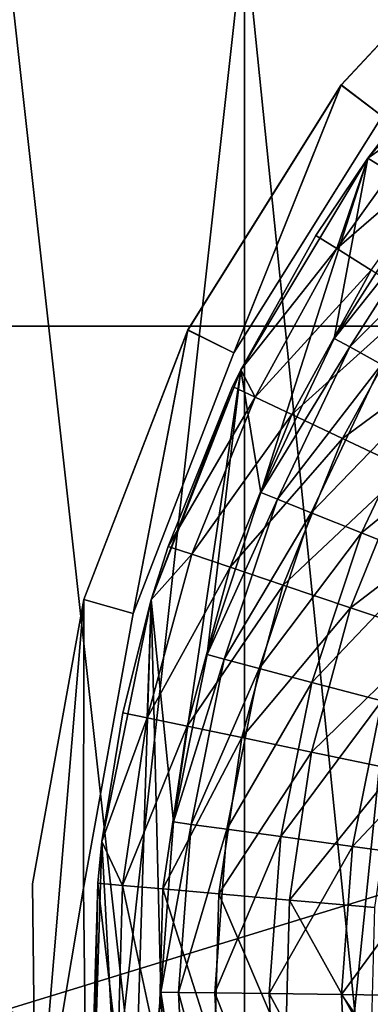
# Model space of a CAD drawing. Header units: millimetres. Extents: x -96 to 84, y 18 to 108.
# Tile 73 of 91: x -6 to 4, y 63 to 92. Entities that reach past the tile are written whole.
import ezdxf

# ---------------------------------------------------------------- set-up
doc = ezdxf.new("R2010")
doc.units = ezdxf.units.MM
doc.header["$LTSCALE"] = 25.4
doc.layers.get('0').update_dxf_attribs({"true_color": 0xff5454})

# ---------------------------------------------------------------- blocks, each defined once
blk = doc.blocks.new('EYE-TONE-II-8086-8087-8088-7665.STL')
at = {"color": 250, "true_color": 0x262626}
mesh = blk.add_polyface(dxfattribs=at)
corners = [(-94.24, 49.556, 116.5), (-96.141, 67.905, 116.5), (-96.141, 58.632, 116.5), (-94.24, 76.982, 116.5), (-90.519, 85.476, 116.5), (-90.519, 41.061, 116.5), (-85.136, 93.027, 116.5), (-85.136, 33.51, 116.5), (-78.319, 99.315, 116.5), (-78.319, 27.223, 116.5), (-70.359, 22.466, 116.5), (-70.359, 104.071, 116.5), (-61.592, 19.443, 116.5), (-61.592, 107.095, 116.5), (-52.392, 108.257, 116.5), (-52.392, 18.28, 116.5), (-43.149, 107.509, 116.5), (-43.149, 19.028, 116.5), (-34.255, 104.883, 116.5), (-34.255, 21.655, 116.5), (-26.089, 100.489, 116.5), (-26.089, 26.049, 116.5), (-20.015, 97.056, 116.5), (-20.015, 29.481, 116.5), (-13.37, 31.604, 116.5), (-13.37, 94.933, 116.5), (-6.431, 32.329, 116.5), (-6.431, 94.209, 116.5), (0.509, 31.624, 116.5), (0.509, 94.913, 116.5), (7.161, 29.521, 116.5), (7.161, 97.017, 116.5), (13.244, 26.106, 116.5), (13.244, 100.432, 116.5), (21.02, 21.853, 116.5), (21.02, 104.684, 116.5), (29.478, 19.207, 116.5), (29.478, 107.33, 116.5), (38.291, 18.27, 116.5), (38.291, 108.268, 116.5), (47.116, 19.078, 116.5), (47.116, 107.459, 116.5), (55.612, 21.6, 116.5), (55.612, 104.937, 116.5), (63.449, 25.739, 116.5), (63.449, 100.799, 116.5), (70.323, 31.333, 116.5), (70.323, 95.205, 116.5), (75.967, 38.166, 116.5), (75.967, 88.372, 116.5), (80.162, 45.972, 116.5), (80.162, 80.565, 116.5), (82.747, 54.449, 116.5), (82.747, 72.088, 116.5), (83.619, 63.269, 116.5)]
mesh.append_faces([[corners[k] for k in face] for face in [(0, 1, 2), (53, 52, 54)]], dxfattribs={"vtx0": -1, "color": 250})
mesh.append_faces([[corners[k] for k in face] for face in [(1, 0, 3), (3, 0, 4), (4, 5, 6), (6, 7, 8), (8, 10, 11), (11, 12, 13), (13, 12, 14), (14, 15, 16), (16, 17, 18), (18, 19, 20), (20, 21, 22), (22, 24, 25), (25, 26, 27), (27, 28, 29), (29, 30, 31), (31, 32, 33), (33, 34, 35), (35, 36, 37), (37, 38, 39), (39, 40, 41), (41, 42, 43), (43, 44, 45), (45, 46, 47), (47, 48, 49), (49, 50, 51), (51, 52, 53)]], dxfattribs={"vtx0": -1, "vtx1": -1, "color": 250})
mesh.append_faces([[corners[k] for k in face] for face in [(4, 0, 5), (6, 5, 7), (8, 7, 9), (8, 9, 10), (11, 10, 12), (14, 12, 15), (16, 15, 17), (18, 17, 19), (20, 19, 21), (22, 21, 23), (22, 23, 24), (25, 24, 26), (27, 26, 28), (29, 28, 30), (31, 30, 32), (33, 32, 34), (35, 34, 36), (37, 36, 38), (39, 38, 40), (41, 40, 42), (43, 42, 44), (45, 44, 46), (47, 46, 48), (49, 48, 50), (51, 50, 52)]], dxfattribs={"vtx0": -1, "vtx2": -1, "color": 250})
mesh = blk.add_polyface(dxfattribs=at)
corners = [(-94.24, 76.982, 115), (-96.141, 58.632, 115), (-96.141, 67.905, 115), (-94.24, 49.556, 115), (-90.519, 85.476, 115), (-90.519, 41.061, 115), (-85.136, 93.027, 115), (-85.136, 33.51, 115), (-78.319, 99.315, 115), (-78.319, 27.223, 115), (-70.359, 104.071, 115), (-70.359, 22.466, 115), (-61.592, 107.095, 115), (-61.592, 19.443, 115), (-52.392, 108.257, 115), (-52.392, 18.28, 115), (-43.149, 107.509, 115), (-43.149, 19.028, 115), (-34.255, 104.883, 115), (-34.255, 21.655, 115), (-26.089, 100.489, 115), (-26.089, 26.049, 115), (-20.015, 97.056, 115), (-20.015, 29.481, 115), (-13.37, 94.933, 115), (-13.37, 31.604, 115), (-6.431, 94.209, 115), (-6.431, 32.329, 115), (0.509, 94.913, 115), (0.509, 31.624, 115), (7.161, 97.017, 115), (7.161, 29.521, 115), (13.244, 26.106, 115), (13.244, 100.432, 115), (21.02, 21.853, 115), (21.02, 104.684, 115), (29.478, 107.33, 115), (29.478, 19.207, 115), (38.291, 18.27, 115), (38.291, 108.268, 115), (47.116, 19.078, 115), (47.116, 107.459, 115), (55.612, 104.937, 115), (55.612, 21.6, 115), (63.449, 100.799, 115), (63.449, 25.739, 115), (70.323, 95.205, 115), (70.323, 31.333, 115), (75.967, 38.166, 115), (75.967, 88.372, 115), (80.162, 45.972, 115), (80.162, 80.565, 115), (82.747, 72.088, 115), (82.747, 54.449, 115), (83.619, 63.269, 115)]
mesh.append_faces([[corners[k] for k in face] for face in [(0, 1, 2), (53, 52, 54)]], dxfattribs={"vtx0": -1, "color": 250})
mesh.append_faces([[corners[k] for k in face] for face in [(1, 0, 3), (3, 4, 5), (5, 6, 7), (7, 8, 9), (9, 10, 11), (11, 12, 13), (13, 14, 15), (15, 16, 17), (17, 18, 19), (19, 20, 21), (21, 22, 23), (23, 24, 25), (25, 26, 27), (27, 28, 29), (29, 30, 31), (31, 30, 32), (32, 33, 34), (34, 36, 37), (37, 36, 38), (38, 39, 40), (40, 42, 43), (43, 44, 45), (45, 46, 47), (47, 46, 48), (48, 49, 50), (50, 52, 53)]], dxfattribs={"vtx0": -1, "vtx1": -1, "color": 250})
mesh.append_faces([[corners[k] for k in face] for face in [(3, 0, 4), (5, 4, 6), (7, 6, 8), (9, 8, 10), (11, 10, 12), (13, 12, 14), (15, 14, 16), (17, 16, 18), (19, 18, 20), (21, 20, 22), (23, 22, 24), (25, 24, 26), (27, 26, 28), (29, 28, 30), (32, 30, 33), (34, 33, 35), (34, 35, 36), (38, 36, 39), (40, 39, 41), (40, 41, 42), (43, 42, 44), (45, 44, 46), (48, 46, 49), (50, 49, 51), (50, 51, 52)]], dxfattribs={"vtx0": -1, "vtx2": -1, "color": 250})
mesh = blk.add_polyface(dxfattribs=at)
corners = [(-4.191, 75.272, 0), (-5.586, 58.505, 0), (-5.689, 66.955, 0), (-4.194, 66.831, 0), (-2.747, 74.867, 0), (-1.146, 83.155, 0), (0.195, 82.484, 0), (3.335, 90.319, 0), (4.526, 89.406, 0), (9.092, 96.505, 0), (10.088, 95.384, 0), (15.915, 101.491, 0), (16.681, 100.201, 0), (23.559, 105.095, 0), (24.067, 103.683, 0), (31.746, 107.187, 0), (31.978, 105.705, 0), (40.181, 107.692, 0), (40.128, 106.193, 0), (48.224, 105.129, 0), (48.56, 106.591, 0), (55.972, 102.553, 0), (56.579, 103.925, 0), (63.093, 98.557, 0), (63.948, 99.789, 0), (69.329, 93.285, 0), (70.401, 94.333, 0), (74.454, 86.929, 0), (75.706, 87.755, 0), (78.284, 79.717, 0), (79.669, 80.292, 0), (80.679, 71.911, 0), (82.149, 72.213, 0), (81.555, 63.793, 0), (-4.095, 58.666, 0), (-3.886, 50.228, 0), (-2.452, 50.668, 0), (-0.65, 42.421, 0), (0.675, 43.125, 0), (4.005, 35.369, 0), (5.173, 36.31, 0), (9.911, 29.324, 0), (10.879, 30.47, 0), (16.854, 24.507, 0), (17.588, 25.815, 0), (24.583, 21.09, 0), (25.056, 22.514, 0), (32.819, 19.198, 0), (33.014, 20.685, 0), (41.264, 18.899, 0), (41.174, 20.396, 0), (49.242, 21.657, 0), (49.613, 20.204, 0), (56.925, 24.421, 0), (57.564, 23.065, 0), (63.946, 28.59, 0), (64.831, 27.379, 0), (70.051, 34.012, 0), (71.149, 32.99, 0), (75.02, 40.491, 0), (76.292, 39.696, 0), (78.673, 47.794, 0), (80.072, 47.253, 0), (80.878, 55.656, 0), (82.354, 55.39, 0), (83.054, 63.811, 0)]
mesh.append_faces([[corners[k] for k in face] for face in [(0, 1, 2), (64, 32, 65)]], dxfattribs={"vtx0": -1, "color": 250})
mesh.append_faces([[corners[k] for k in face] for face in [(3, 0, 4), (4, 5, 6), (6, 7, 8), (8, 9, 10), (10, 11, 12), (12, 13, 14), (14, 15, 16), (16, 17, 18), (18, 17, 19), (19, 20, 21), (21, 22, 23), (23, 24, 25), (25, 26, 27), (27, 28, 29), (29, 30, 31), (31, 32, 33), (1, 34, 35), (34, 1, 3), (35, 36, 37), (37, 38, 39), (39, 40, 41), (41, 42, 43), (43, 44, 45), (45, 46, 47), (47, 48, 49), (49, 51, 52), (52, 53, 54), (54, 55, 56), (56, 57, 58), (58, 59, 60), (60, 61, 62), (62, 63, 64)]], dxfattribs={"vtx0": -1, "vtx1": -1, "color": 250})
mesh.append_faces([[corners[k] for k in face] for face in [(1, 0, 3), (64, 33, 32)]], dxfattribs={"vtx0": -1, "vtx1": -1, "vtx2": -1, "color": 250})
mesh.append_faces([[corners[k] for k in face] for face in [(4, 0, 5), (6, 5, 7), (8, 7, 9), (10, 9, 11), (12, 11, 13), (14, 13, 15), (16, 15, 17), (19, 17, 20), (21, 20, 22), (23, 22, 24), (25, 24, 26), (27, 26, 28), (29, 28, 30), (31, 30, 32), (35, 34, 36), (37, 36, 38), (39, 38, 40), (41, 40, 42), (43, 42, 44), (45, 44, 46), (47, 46, 48), (49, 48, 50), (49, 50, 51), (52, 51, 53), (54, 53, 55), (56, 55, 57), (58, 57, 59), (60, 59, 61), (62, 61, 63), (64, 63, 33)]], dxfattribs={"vtx0": -1, "vtx2": -1, "color": 250})
mesh = blk.add_polyface(dxfattribs=at)
corners = [(-5.586, 58.505, 115), (-4.095, 58.666, 115), (-4.194, 66.83, 115), (-3.886, 50.227, 115), (-2.452, 50.667, 115), (-0.65, 42.421, 115), (0.675, 43.125, 115), (4.005, 35.368, 115), (5.173, 36.31, 115), (9.911, 29.324, 115), (10.879, 30.469, 115), (16.854, 24.506, 115), (17.588, 25.814, 115), (24.583, 21.09, 115), (25.056, 22.513, 115), (32.819, 19.198, 115), (33.014, 20.685, 115), (41.264, 18.899, 115), (41.174, 20.396, 115), (49.242, 21.656, 115), (49.613, 20.203, 115), (56.925, 24.421, 115), (57.564, 23.064, 115), (63.946, 28.589, 115), (64.831, 27.378, 115), (70.051, 34.011, 115), (71.149, 32.99, 115), (75.02, 40.491, 115), (76.292, 39.695, 115), (78.673, 47.794, 115), (80.072, 47.253, 115), (80.878, 55.656, 115), (82.354, 55.39, 115), (81.555, 63.793, 115), (82.149, 72.213, 115), (83.054, 63.811, 115), (-4.191, 75.271, 115), (-5.689, 66.955, 115), (-2.747, 74.866, 115), (-1.146, 83.154, 115), (0.195, 82.483, 115), (3.335, 90.318, 115), (4.526, 89.406, 115), (9.092, 96.505, 115), (10.088, 95.383, 115), (15.915, 101.49, 115), (16.681, 100.2, 115), (23.559, 105.094, 115), (24.067, 103.683, 115), (31.746, 107.186, 115), (31.978, 105.704, 115), (40.181, 107.691, 115), (40.128, 106.192, 115), (48.224, 105.129, 115), (48.56, 106.591, 115), (55.972, 102.552, 115), (56.579, 103.924, 115), (63.093, 98.556, 115), (63.948, 99.789, 115), (69.329, 93.285, 115), (70.401, 94.333, 115), (74.454, 86.928, 115), (75.706, 87.755, 115), (78.284, 79.717, 115), (79.669, 80.291, 115), (80.679, 71.911, 115)]
mesh.append_faces([[corners[k] for k in face] for face in [(34, 32, 35), (0, 36, 37)]], dxfattribs={"vtx0": -1, "color": 250})
mesh.append_faces([[corners[k] for k in face] for face in [(1, 3, 4), (4, 5, 6), (6, 7, 8), (8, 9, 10), (10, 11, 12), (12, 13, 14), (14, 15, 16), (16, 17, 18), (18, 17, 19), (19, 20, 21), (21, 22, 23), (23, 24, 25), (25, 26, 27), (27, 28, 29), (29, 30, 31), (31, 32, 33), (36, 38, 39), (39, 40, 41), (41, 42, 43), (43, 44, 45), (45, 46, 47), (47, 48, 49), (49, 50, 51), (51, 53, 54), (54, 55, 56), (56, 57, 58), (58, 59, 60), (60, 61, 62), (62, 63, 64), (64, 65, 34)]], dxfattribs={"vtx0": -1, "vtx1": -1, "color": 250})
mesh.append_faces([[corners[k] for k in face] for face in [(33, 32, 34), (36, 0, 2)]], dxfattribs={"vtx0": -1, "vtx1": -1, "vtx2": -1, "color": 250})
mesh.append_faces([[corners[k] for k in face] for face in [(0, 1, 2), (1, 0, 3), (4, 3, 5), (6, 5, 7), (8, 7, 9), (10, 9, 11), (12, 11, 13), (14, 13, 15), (16, 15, 17), (19, 17, 20), (21, 20, 22), (23, 22, 24), (25, 24, 26), (27, 26, 28), (29, 28, 30), (31, 30, 32), (36, 2, 38), (39, 38, 40), (41, 40, 42), (43, 42, 44), (45, 44, 46), (47, 46, 48), (49, 48, 50), (51, 50, 52), (51, 52, 53), (54, 53, 55), (56, 55, 57), (58, 57, 59), (60, 59, 61), (62, 61, 63), (64, 63, 65), (34, 65, 33)]], dxfattribs={"vtx0": -1, "vtx2": -1, "color": 250})
at = {"color": 33, "true_color": 0xbb9f68}
mesh = blk.add_polyface(dxfattribs=at)
corners = [(-2.217, 75.267, 0.5), (-1.568, 68.767, 0.5), (-1.939, 63.788, 0.5), (0.398, 81.994, 0.5), (-0.588, 73.663, 0.5), (0.987, 78.401, 0.5), (4.112, 88.182, 0.5), (3.131, 82.909, 0.5), (5.813, 87.12, 0.5), (8.818, 93.654, 0.5), (8.993, 90.969, 0.5), (14.382, 98.251, 0.5), (12.621, 94.399, 0.5), (16.644, 97.356, 0.5), (20.642, 101.842, 0.5), (20.999, 99.797, 0.5), (27.419, 104.324, 0.5), (25.621, 101.684, 0.5), (30.44, 102.989, 0.5), (34.518, 105.624, 0.5), (35.383, 103.691, 0.5), (41.735, 105.706, 0.5), (40.375, 103.781, 0.5), (45.34, 103.257, 0.5), (48.862, 104.567, 0.5), (50.203, 102.126, 0.5), (55.694, 102.24, 0.5), (54.89, 100.407, 0.5), (59.33, 98.125, 0.5), (62.034, 98.792, 0.5), (63.457, 95.314, 0.5), (67.7, 94.322, 0.5), (67.206, 92.017, 0.5), (70.522, 88.285, 0.5), (72.53, 88.959, 0.5), (73.354, 84.174, 0.5), (76.383, 82.856, 0.5), (75.66, 79.745, 0.5), (77.404, 75.067, 0.5), (79.15, 76.19, 0.5), (78.559, 70.21, 0.5), (79.109, 65.248, 0.5), (-3.658, 68.195, 0.5), (-2.884, 53.834, 0.5), (-3.882, 60.982, 0.5), (-1.695, 58.802, 0.5), (-0.693, 46.957, 0.5), (-0.841, 53.883, 0.5), (0.612, 49.106, 0.5), (2.629, 40.55, 0.5), (2.64, 44.544, 0.5), (6.986, 34.796, 0.5), (5.214, 40.266, 0.5), (8.294, 36.337, 0.5), (12.253, 29.862, 0.5), (11.833, 32.816, 0.5), (15.779, 29.756, 0.5), (18.278, 25.889, 0.5), (20.07, 27.205, 0.5), (24.888, 22.991, 0.5), (24.643, 25.2, 0.5), (29.427, 23.773, 0.5), (31.893, 21.251, 0.5), (34.35, 22.944, 0.5), (39.09, 20.721, 0.5), (39.338, 22.726, 0.5), (46.274, 21.414, 0.5), (44.315, 23.123, 0.5), (49.205, 24.129, 0.5), (53.238, 23.312, 0.5), (53.934, 25.728, 0.5), (59.78, 26.359, 0.5), (58.432, 27.896, 0.5), (62.629, 30.6, 0.5), (65.713, 30.468, 0.5), (66.461, 33.799, 0.5), (70.867, 35.521, 0.5), (69.872, 37.446, 0.5), (72.808, 41.483, 0.5), (75.092, 41.372, 0.5), (75.226, 45.851, 0.5), (78.268, 47.853, 0.5), (77.089, 50.483, 0.5), (78.369, 55.309, 0.5), (80.303, 54.777, 0.5), (79.046, 60.256, 0.5), (80.751, 69.153, 0.5), (81.139, 61.946, 0.5)]
mesh.append_faces([[corners[k] for k in face] for face in [(42, 43, 44), (84, 86, 87)]], dxfattribs={"vtx0": -1, "color": 33})
mesh.append_faces([[corners[k] for k in face] for face in [(1, 3, 4), (4, 3, 5), (5, 6, 7), (7, 6, 8), (8, 9, 10), (10, 11, 12), (12, 11, 13), (13, 14, 15), (15, 16, 17), (17, 16, 18), (18, 19, 20), (20, 21, 22), (22, 21, 23), (23, 24, 25), (25, 26, 27), (27, 26, 28), (28, 29, 30), (30, 31, 32), (32, 31, 33), (33, 34, 35), (35, 36, 37), (37, 36, 38), (38, 39, 40), (40, 39, 41), (43, 45, 46), (46, 48, 49), (49, 50, 51), (51, 53, 54), (54, 56, 57), (57, 58, 59), (59, 61, 62), (62, 63, 64), (64, 65, 66), (66, 68, 69), (69, 70, 71), (71, 73, 74), (74, 75, 76), (76, 78, 79), (79, 80, 81), (81, 83, 84)]], dxfattribs={"vtx0": -1, "vtx1": -1, "color": 33})
mesh.append_faces([[corners[k] for k in face] for face in [(43, 0, 2), (84, 41, 39)]], dxfattribs={"vtx0": -1, "vtx1": -1, "vtx2": -1, "color": 33})
mesh.append_faces([[corners[k] for k in face] for face in [(0, 1, 2), (1, 0, 3), (5, 3, 6), (8, 6, 9), (10, 9, 11), (13, 11, 14), (15, 14, 16), (18, 16, 19), (20, 19, 21), (23, 21, 24), (25, 24, 26), (28, 26, 29), (30, 29, 31), (33, 31, 34), (35, 34, 36), (38, 36, 39), (43, 42, 0), (43, 2, 45), (46, 45, 47), (46, 47, 48), (49, 48, 50), (51, 50, 52), (51, 52, 53), (54, 53, 55), (54, 55, 56), (57, 56, 58), (59, 58, 60), (59, 60, 61), (62, 61, 63), (64, 63, 65), (66, 65, 67), (66, 67, 68), (69, 68, 70), (71, 70, 72), (71, 72, 73), (74, 73, 75), (76, 75, 77), (76, 77, 78), (79, 78, 80), (81, 80, 82), (81, 82, 83), (84, 83, 85), (84, 85, 41), (84, 39, 86)]], dxfattribs={"vtx0": -1, "vtx2": -1, "color": 33})
at = {"color": 250, "true_color": 0x262626}
mesh = blk.add_polyface(dxfattribs=at)
corners = [(9.092, 96.505, 115), (3.335, 90.319, 0), (3.335, 90.318, 115), (9.092, 96.505, 0)]
mesh.append_faces([[corners[k] for k in face] for face in [(0, 1, 2), (1, 0, 3)]], dxfattribs={"vtx0": -1, "color": 250})
at = {"color": 33, "true_color": 0xbb9f68}
mesh = blk.add_polyface(dxfattribs=at)
corners = [(8.818, 93.654, 0.5), (4.112, 88.182, 0.5), (5.519, 90.024, 4)]
mesh.append_faces([[corners[k] for k in face] for face in [(0, 1, 2)]], dxfattribs={"color": 33})
at = {"color": 250, "true_color": 0x262626}
mesh = blk.add_polyface(dxfattribs=at)
corners = [(3.335, 90.318, 115), (-1.146, 83.155, 0), (-1.146, 83.154, 115), (3.335, 90.319, 0)]
mesh.append_faces([[corners[k] for k in face] for face in [(0, 1, 2), (1, 0, 3)]], dxfattribs={"vtx0": -1, "color": 250})
at = {"color": 33, "true_color": 0xbb9f68}
mesh = blk.add_polyface(dxfattribs=at)
corners = [(5.519, 90.024, 4), (4.112, 88.182, 0.5), (4.112, 88.182, 4)]
mesh.append_faces([[corners[k] for k in face] for face in [(0, 1, 2)]], dxfattribs={"color": 33})
mesh = blk.add_polyface(dxfattribs=at)
corners = [(5.519, 90.024, 4), (4.112, 88.182, 4), (6.085, 89.566, 9.738)]
mesh.append_faces([[corners[k] for k in face] for face in [(0, 1, 2)]], dxfattribs={"color": 33})
mesh = blk.add_polyface(dxfattribs=at)
corners = [(6.085, 89.566, 9.738), (4.112, 88.182, 4), (3.204, 85.535, 9.738)]
mesh.append_faces([[corners[k] for k in face] for face in [(0, 1, 2)]], dxfattribs={"color": 33})
mesh = blk.add_polyface(dxfattribs=at)
corners = [(7.008, 88.82, 15.399), (3.204, 85.535, 9.738), (4.208, 84.903, 15.399), (6.085, 89.566, 9.738)]
mesh.append_faces([[corners[k] for k in face] for face in [(0, 1, 2), (1, 0, 3)]], dxfattribs={"vtx0": -1, "color": 33})
at = {"color": 250, "true_color": 0x262626}
mesh = blk.add_polyface(dxfattribs=at)
corners = [(0.195, 82.484, 0), (4.526, 89.406, 115), (0.195, 82.483, 115), (4.526, 89.406, 0)]
mesh.append_faces([[corners[k] for k in face] for face in [(0, 1, 2), (1, 0, 3)]], dxfattribs={"vtx0": -1, "color": 250})
at = {"color": 33, "true_color": 0xbb9f68}
mesh = blk.add_polyface(dxfattribs=at)
corners = [(4.112, 88.182, 0.5), (0.398, 81.994, 0.5), (0.398, 81.994, 4)]
mesh.append_faces([[corners[k] for k in face] for face in [(0, 1, 2)]], dxfattribs={"color": 33})
mesh = blk.add_polyface(dxfattribs=at)
corners = [(4.112, 88.182, 0.5), (0.398, 81.994, 4), (2.587, 85.922, 4)]
mesh.append_faces([[corners[k] for k in face] for face in [(0, 1, 2)]], dxfattribs={"color": 33})
mesh = blk.add_polyface(dxfattribs=at)
corners = [(4.112, 88.182, 0.5), (2.587, 85.922, 4), (4.112, 88.182, 4)]
mesh.append_faces([[corners[k] for k in face] for face in [(0, 1, 2)]], dxfattribs={"color": 33})
mesh = blk.add_polyface(dxfattribs=at)
corners = [(4.112, 88.182, 4), (2.587, 85.922, 4), (3.204, 85.535, 9.738)]
mesh.append_faces([[corners[k] for k in face] for face in [(0, 1, 2)]], dxfattribs={"color": 33})
mesh = blk.add_polyface(dxfattribs=at)
corners = [(3.131, 82.909, 0.5), (6.233, 86.815, 6.655), (3.585, 82.658, 6.655), (5.813, 87.12, 0.5)]
mesh.append_faces([[corners[k] for k in face] for face in [(0, 1, 2), (1, 0, 3)]], dxfattribs={"vtx0": -1, "color": 33})
mesh = blk.add_polyface(dxfattribs=at)
corners = [(3.585, 82.658, 6.655), (7.09, 86.192, 12.74), (4.512, 82.145, 12.74), (6.233, 86.815, 6.655)]
mesh.append_faces([[corners[k] for k in face] for face in [(0, 1, 2), (1, 0, 3)]], dxfattribs={"vtx0": -1, "color": 33})
mesh = blk.add_polyface(dxfattribs=at)
corners = [(2.587, 85.922, 4), (0.398, 81.994, 4), (3.204, 85.535, 9.738)]
mesh.append_faces([[corners[k] for k in face] for face in [(0, 1, 2)]], dxfattribs={"color": 33})
mesh = blk.add_polyface(dxfattribs=at)
corners = [(3.204, 85.535, 9.738), (0.398, 81.994, 4), (0.819, 81.191, 9.738)]
mesh.append_faces([[corners[k] for k in face] for face in [(0, 1, 2)]], dxfattribs={"color": 33})
mesh = blk.add_polyface(dxfattribs=at)
corners = [(4.208, 84.903, 15.399), (0.819, 81.191, 9.738), (1.891, 80.683, 15.399), (3.204, 85.535, 9.738)]
mesh.append_faces([[corners[k] for k in face] for face in [(0, 1, 2), (1, 0, 3)]], dxfattribs={"vtx0": -1, "color": 33})
mesh = blk.add_polyface(dxfattribs=at)
corners = [(5.594, 84.031, 20.946), (1.891, 80.683, 15.399), (3.37, 79.981, 20.946), (4.208, 84.903, 15.399)]
mesh.append_faces([[corners[k] for k in face] for face in [(0, 1, 2), (1, 0, 3)]], dxfattribs={"vtx0": -1, "color": 33})
mesh = blk.add_polyface(dxfattribs=at)
corners = [(7.352, 82.926, 26.344), (3.37, 79.981, 20.946), (5.246, 79.091, 26.344), (5.594, 84.031, 20.946)]
mesh.append_faces([[corners[k] for k in face] for face in [(0, 1, 2), (1, 0, 3)]], dxfattribs={"vtx0": -1, "color": 33})
at = {"color": 250, "true_color": 0x262626}
mesh = blk.add_polyface(dxfattribs=at)
corners = [(-71.485, 83.269, 126.466), (58.515, 83.269, 116.466), (-71.485, 83.269, 116.466), (58.515, 83.269, 126.466)]
mesh.append_faces([[corners[k] for k in face] for face in [(0, 1, 2), (1, 0, 3)]], dxfattribs={"vtx0": -1, "color": 250})
mesh = blk.add_polyface(dxfattribs=at)
corners = [(58.515, 83.269, 116.466), (-71.485, 43.269, 116.466), (-71.485, 83.269, 116.466), (58.515, 43.269, 116.466)]
mesh.append_faces([[corners[k] for k in face] for face in [(0, 1, 2), (1, 0, 3)]], dxfattribs={"vtx0": -1, "color": 250})
mesh = blk.add_polyface(dxfattribs=at)
corners = [(58.515, 43.269, 126.466), (-71.485, 83.269, 126.466), (-71.485, 43.269, 126.466), (58.515, 83.269, 126.466)]
mesh.append_faces([[corners[k] for k in face] for face in [(0, 1, 2), (1, 0, 3)]], dxfattribs={"vtx0": -1, "color": 250})
mesh = blk.add_polyface(dxfattribs=at)
corners = [(-1.146, 83.154, 115), (-4.191, 75.272, 0), (-4.191, 75.271, 115), (-1.146, 83.155, 0)]
mesh.append_faces([[corners[k] for k in face] for face in [(0, 1, 2), (1, 0, 3)]], dxfattribs={"vtx0": -1, "color": 250})
at = {"color": 33, "true_color": 0xbb9f68}
mesh = blk.add_polyface(dxfattribs=at)
corners = [(0.987, 78.401, 0.5), (3.585, 82.658, 6.655), (1.468, 78.207, 6.655), (3.131, 82.909, 0.5)]
mesh.append_faces([[corners[k] for k in face] for face in [(0, 1, 2), (1, 0, 3)]], dxfattribs={"vtx0": -1, "color": 33})
mesh = blk.add_polyface(dxfattribs=at)
corners = [(1.468, 78.207, 6.655), (4.512, 82.145, 12.74), (2.451, 77.812, 12.74), (3.585, 82.658, 6.655)]
mesh.append_faces([[corners[k] for k in face] for face in [(0, 1, 2), (1, 0, 3)]], dxfattribs={"vtx0": -1, "color": 33})
at = {"color": 250, "true_color": 0x262626}
mesh = blk.add_polyface(dxfattribs=at)
corners = [(-2.747, 74.867, 0), (0.195, 82.483, 115), (-2.747, 74.866, 115), (0.195, 82.484, 0)]
mesh.append_faces([[corners[k] for k in face] for face in [(0, 1, 2), (1, 0, 3)]], dxfattribs={"vtx0": -1, "color": 250})
at = {"color": 33, "true_color": 0xbb9f68}
mesh = blk.add_polyface(dxfattribs=at)
corners = [(2.451, 77.812, 12.74), (5.904, 81.374, 18.708), (3.927, 77.218, 18.708), (4.512, 82.145, 12.74)]
mesh.append_faces([[corners[k] for k in face] for face in [(0, 1, 2), (1, 0, 3)]], dxfattribs={"vtx0": -1, "color": 33})
mesh = blk.add_polyface(dxfattribs=at)
corners = [(0.398, 81.994, 0.5), (-2.217, 75.267, 0.5), (0.161, 81.503, 4)]
mesh.append_faces([[corners[k] for k in face] for face in [(0, 1, 2)]], dxfattribs={"color": 33})
mesh = blk.add_polyface(dxfattribs=at)
corners = [(0.398, 81.994, 0.5), (0.161, 81.503, 4), (0.398, 81.994, 4)]
mesh.append_faces([[corners[k] for k in face] for face in [(0, 1, 2)]], dxfattribs={"color": 33})
mesh = blk.add_polyface(dxfattribs=at)
corners = [(0.398, 81.994, 4), (0.161, 81.503, 4), (0.819, 81.191, 9.738)]
mesh.append_faces([[corners[k] for k in face] for face in [(0, 1, 2)]], dxfattribs={"color": 33})
mesh = blk.add_polyface(dxfattribs=at)
corners = [(0.161, 81.503, 4), (-2.217, 75.267, 0.5), (-1.726, 76.828, 4)]
mesh.append_faces([[corners[k] for k in face] for face in [(0, 1, 2)]], dxfattribs={"color": 33})
mesh = blk.add_polyface(dxfattribs=at)
corners = [(0.819, 81.191, 9.738), (-1.726, 76.828, 4), (-1.036, 76.596, 9.738), (0.161, 81.503, 4)]
mesh.append_faces([[corners[k] for k in face] for face in [(0, 1, 2), (1, 0, 3)]], dxfattribs={"vtx0": -1, "color": 33})
mesh = blk.add_polyface(dxfattribs=at)
corners = [(3.927, 77.218, 18.708), (7.751, 80.351, 24.512), (5.886, 76.43, 24.512), (5.904, 81.374, 18.708)]
mesh.append_faces([[corners[k] for k in face] for face in [(0, 1, 2), (1, 0, 3)]], dxfattribs={"vtx0": -1, "color": 33})
mesh = blk.add_polyface(dxfattribs=at)
corners = [(1.891, 80.683, 15.399), (-1.036, 76.596, 9.738), (0.089, 76.218, 15.399), (0.819, 81.191, 9.738)]
mesh.append_faces([[corners[k] for k in face] for face in [(0, 1, 2), (1, 0, 3)]], dxfattribs={"vtx0": -1, "color": 33})
mesh = blk.add_polyface(dxfattribs=at)
corners = [(3.37, 79.981, 20.946), (0.089, 76.218, 15.399), (1.641, 75.696, 20.946), (1.891, 80.683, 15.399)]
mesh.append_faces([[corners[k] for k in face] for face in [(0, 1, 2), (1, 0, 3)]], dxfattribs={"vtx0": -1, "color": 33})
mesh = blk.add_polyface(dxfattribs=at)
corners = [(5.246, 79.091, 26.344), (1.641, 75.696, 20.946), (3.609, 75.034, 26.344), (3.37, 79.981, 20.946)]
mesh.append_faces([[corners[k] for k in face] for face in [(0, 1, 2), (1, 0, 3)]], dxfattribs={"vtx0": -1, "color": 33})
mesh = blk.add_polyface(dxfattribs=at)
corners = [(7.508, 78.018, 31.558), (3.609, 75.034, 26.344), (5.982, 74.237, 31.558), (5.246, 79.091, 26.344)]
mesh.append_faces([[corners[k] for k in face] for face in [(0, 1, 2), (1, 0, 3)]], dxfattribs={"vtx0": -1, "color": 33})
mesh = blk.add_polyface(dxfattribs=at)
corners = [(-0.588, 73.663, 0.5), (1.468, 78.207, 6.655), (-0.086, 73.53, 6.655), (0.987, 78.401, 0.5)]
mesh.append_faces([[corners[k] for k in face] for face in [(0, 1, 2), (1, 0, 3)]], dxfattribs={"vtx0": -1, "color": 33})
mesh = blk.add_polyface(dxfattribs=at)
corners = [(-0.086, 73.53, 6.655), (2.451, 77.812, 12.74), (0.938, 73.258, 12.74), (1.468, 78.207, 6.655)]
mesh.append_faces([[corners[k] for k in face] for face in [(0, 1, 2), (1, 0, 3)]], dxfattribs={"vtx0": -1, "color": 33})
mesh = blk.add_polyface(dxfattribs=at)
corners = [(0.938, 73.258, 12.74), (3.927, 77.218, 18.708), (2.476, 72.85, 18.708), (2.451, 77.812, 12.74)]
mesh.append_faces([[corners[k] for k in face] for face in [(0, 1, 2), (1, 0, 3)]], dxfattribs={"vtx0": -1, "color": 33})
mesh = blk.add_polyface(dxfattribs=at)
corners = [(2.476, 72.85, 18.708), (5.886, 76.43, 24.512), (4.517, 72.309, 24.512), (3.927, 77.218, 18.708)]
mesh.append_faces([[corners[k] for k in face] for face in [(0, 1, 2), (1, 0, 3)]], dxfattribs={"vtx0": -1, "color": 33})
mesh = blk.add_polyface(dxfattribs=at)
corners = [(-1.036, 76.596, 9.738), (-2.217, 75.267, 4), (-2.334, 71.813, 9.738)]
mesh.append_faces([[corners[k] for k in face] for face in [(0, 1, 2)]], dxfattribs={"color": 33})
mesh = blk.add_polyface(dxfattribs=at)
corners = [(0.089, 76.218, 15.399), (-2.334, 71.813, 9.738), (-1.172, 71.571, 15.399), (-1.036, 76.596, 9.738)]
mesh.append_faces([[corners[k] for k in face] for face in [(0, 1, 2), (1, 0, 3)]], dxfattribs={"vtx0": -1, "color": 33})
mesh = blk.add_polyface(dxfattribs=at)
corners = [(-1.726, 76.828, 4), (-2.217, 75.267, 0.5), (-2.217, 75.267, 4)]
mesh.append_faces([[corners[k] for k in face] for face in [(0, 1, 2)]], dxfattribs={"color": 33})
mesh = blk.add_polyface(dxfattribs=at)
corners = [(-1.726, 76.828, 4), (-2.217, 75.267, 4), (-1.036, 76.596, 9.738)]
mesh.append_faces([[corners[k] for k in face] for face in [(0, 1, 2)]], dxfattribs={"color": 33})
mesh = blk.add_polyface(dxfattribs=at)
corners = [(1.641, 75.696, 20.946), (-1.172, 71.571, 15.399), (0.43, 71.237, 20.946), (0.089, 76.218, 15.399)]
mesh.append_faces([[corners[k] for k in face] for face in [(0, 1, 2), (1, 0, 3)]], dxfattribs={"vtx0": -1, "color": 33})
mesh = blk.add_polyface(dxfattribs=at)
corners = [(3.609, 75.034, 26.344), (0.43, 71.237, 20.946), (2.463, 70.812, 26.344), (1.641, 75.696, 20.946)]
mesh.append_faces([[corners[k] for k in face] for face in [(0, 1, 2), (1, 0, 3)]], dxfattribs={"vtx0": -1, "color": 33})
at = {"color": 250, "true_color": 0x262626}
mesh = blk.add_polyface(dxfattribs=at)
corners = [(-4.191, 75.271, 115), (-5.689, 66.955, 0), (-5.689, 66.955, 115), (-4.191, 75.272, 0)]
mesh.append_faces([[corners[k] for k in face] for face in [(0, 1, 2), (1, 0, 3)]], dxfattribs={"vtx0": -1, "color": 250})
at = {"color": 33, "true_color": 0xbb9f68}
mesh = blk.add_polyface(dxfattribs=at)
corners = [(-2.217, 75.267, 0.5), (-3.658, 68.195, 0.5), (-3.658, 68.195, 4)]
mesh.append_faces([[corners[k] for k in face] for face in [(0, 1, 2)]], dxfattribs={"color": 33})
mesh = blk.add_polyface(dxfattribs=at)
corners = [(-2.217, 75.267, 0.5), (-3.658, 68.195, 4), (-3.046, 71.962, 4)]
mesh.append_faces([[corners[k] for k in face] for face in [(0, 1, 2)]], dxfattribs={"color": 33})
mesh = blk.add_polyface(dxfattribs=at)
corners = [(-2.217, 75.267, 0.5), (-3.046, 71.962, 4), (-2.217, 75.267, 4)]
mesh.append_faces([[corners[k] for k in face] for face in [(0, 1, 2)]], dxfattribs={"color": 33})
mesh = blk.add_polyface(dxfattribs=at)
corners = [(-2.217, 75.267, 4), (-3.046, 71.962, 4), (-2.334, 71.813, 9.738)]
mesh.append_faces([[corners[k] for k in face] for face in [(0, 1, 2)]], dxfattribs={"color": 33})
at = {"color": 250, "true_color": 0x262626}
mesh = blk.add_polyface(dxfattribs=at)
corners = [(-4.194, 66.831, 0), (-2.747, 74.866, 115), (-4.194, 66.83, 115), (-2.747, 74.867, 0)]
mesh.append_faces([[corners[k] for k in face] for face in [(0, 1, 2), (1, 0, 3)]], dxfattribs={"vtx0": -1, "color": 250})
at = {"color": 33, "true_color": 0xbb9f68}
mesh = blk.add_polyface(dxfattribs=at)
corners = [(5.982, 74.237, 31.558), (2.463, 70.812, 26.344), (4.914, 70.301, 31.558), (3.609, 75.034, 26.344)]
mesh.append_faces([[corners[k] for k in face] for face in [(0, 1, 2), (1, 0, 3)]], dxfattribs={"vtx0": -1, "color": 33})
mesh = blk.add_polyface(dxfattribs=at)
corners = [(-1.568, 68.767, 0.5), (-0.086, 73.53, 6.655), (-1.054, 68.697, 6.655), (-0.588, 73.663, 0.5)]
mesh.append_faces([[corners[k] for k in face] for face in [(0, 1, 2), (1, 0, 3)]], dxfattribs={"vtx0": -1, "color": 33})
mesh = blk.add_polyface(dxfattribs=at)
corners = [(-1.054, 68.697, 6.655), (0.938, 73.258, 12.74), (-0.004, 68.553, 12.74), (-0.086, 73.53, 6.655)]
mesh.append_faces([[corners[k] for k in face] for face in [(0, 1, 2), (1, 0, 3)]], dxfattribs={"vtx0": -1, "color": 33})
mesh = blk.add_polyface(dxfattribs=at)
corners = [(-0.004, 68.553, 12.74), (2.476, 72.85, 18.708), (1.572, 68.338, 18.708), (0.938, 73.258, 12.74)]
mesh.append_faces([[corners[k] for k in face] for face in [(0, 1, 2), (1, 0, 3)]], dxfattribs={"vtx0": -1, "color": 33})
mesh = blk.add_polyface(dxfattribs=at)
corners = [(1.572, 68.338, 18.708), (4.517, 72.309, 24.512), (3.664, 68.051, 24.512), (2.476, 72.85, 18.708)]
mesh.append_faces([[corners[k] for k in face] for face in [(0, 1, 2), (1, 0, 3)]], dxfattribs={"vtx0": -1, "color": 33})
mesh = blk.add_polyface(dxfattribs=at)
corners = [(3.664, 68.051, 24.512), (7.044, 71.639, 30.107), (6.255, 67.697, 30.107), (4.517, 72.309, 24.512)]
mesh.append_faces([[corners[k] for k in face] for face in [(0, 1, 2), (1, 0, 3)]], dxfattribs={"vtx0": -1, "color": 33})
mesh = blk.add_polyface(dxfattribs=at)
corners = [(-3.046, 71.962, 4), (-3.658, 68.195, 4), (-2.334, 71.813, 9.738)]
mesh.append_faces([[corners[k] for k in face] for face in [(0, 1, 2)]], dxfattribs={"color": 33})
mesh = blk.add_polyface(dxfattribs=at)
corners = [(-2.334, 71.813, 9.738), (-3.658, 68.195, 4), (-3.057, 66.911, 9.738)]
mesh.append_faces([[corners[k] for k in face] for face in [(0, 1, 2)]], dxfattribs={"color": 33})
mesh = blk.add_polyface(dxfattribs=at)
corners = [(-1.172, 71.571, 15.399), (-3.057, 66.911, 9.738), (-1.875, 66.808, 15.399), (-2.334, 71.813, 9.738)]
mesh.append_faces([[corners[k] for k in face] for face in [(0, 1, 2), (1, 0, 3)]], dxfattribs={"vtx0": -1, "color": 33})
mesh = blk.add_polyface(dxfattribs=at)
corners = [(0.43, 71.237, 20.946), (-1.875, 66.808, 15.399), (-0.244, 66.665, 20.946), (-1.172, 71.571, 15.399)]
mesh.append_faces([[corners[k] for k in face] for face in [(0, 1, 2), (1, 0, 3)]], dxfattribs={"vtx0": -1, "color": 33})
mesh = blk.add_polyface(dxfattribs=at)
corners = [(2.463, 70.812, 26.344), (-0.244, 66.665, 20.946), (1.825, 66.484, 26.344), (0.43, 71.237, 20.946)]
mesh.append_faces([[corners[k] for k in face] for face in [(0, 1, 2), (1, 0, 3)]], dxfattribs={"vtx0": -1, "color": 33})
mesh = blk.add_polyface(dxfattribs=at)
corners = [(4.914, 70.301, 31.558), (1.825, 66.484, 26.344), (4.319, 66.266, 31.558), (2.463, 70.812, 26.344)]
mesh.append_faces([[corners[k] for k in face] for face in [(0, 1, 2), (1, 0, 3)]], dxfattribs={"vtx0": -1, "color": 33})
mesh = blk.add_polyface(dxfattribs=at)
corners = [(-1.939, 63.788, 0.5), (-1.054, 68.697, 6.655), (-1.42, 63.782, 6.655), (-1.568, 68.767, 0.5)]
mesh.append_faces([[corners[k] for k in face] for face in [(0, 1, 2), (1, 0, 3)]], dxfattribs={"vtx0": -1, "color": 33})
mesh = blk.add_polyface(dxfattribs=at)
corners = [(-1.42, 63.782, 6.655), (-0.004, 68.553, 12.74), (-0.361, 63.768, 12.74), (-1.054, 68.697, 6.655)]
mesh.append_faces([[corners[k] for k in face] for face in [(0, 1, 2), (1, 0, 3)]], dxfattribs={"vtx0": -1, "color": 33})
mesh = blk.add_polyface(dxfattribs=at)
corners = [(-0.361, 63.768, 12.74), (1.572, 68.338, 18.708), (1.23, 63.748, 18.707), (-0.004, 68.553, 12.74)]
mesh.append_faces([[corners[k] for k in face] for face in [(0, 1, 2), (1, 0, 3)]], dxfattribs={"vtx0": -1, "color": 33})
mesh = blk.add_polyface(dxfattribs=at)
corners = [(1.23, 63.748, 18.707), (3.664, 68.051, 24.512), (3.341, 63.721, 24.512), (1.572, 68.338, 18.708)]
mesh.append_faces([[corners[k] for k in face] for face in [(0, 1, 2), (1, 0, 3)]], dxfattribs={"vtx0": -1, "color": 33})
mesh = blk.add_polyface(dxfattribs=at)
corners = [(-3.658, 68.195, 0.5), (-3.882, 60.982, 0.5), (-3.782, 66.975, 4)]
mesh.append_faces([[corners[k] for k in face] for face in [(0, 1, 2)]], dxfattribs={"color": 33})
mesh = blk.add_polyface(dxfattribs=at)
corners = [(-3.658, 68.195, 0.5), (-3.782, 66.975, 4), (-3.658, 68.195, 4)]
mesh.append_faces([[corners[k] for k in face] for face in [(0, 1, 2)]], dxfattribs={"color": 33})
mesh = blk.add_polyface(dxfattribs=at)
corners = [(-3.658, 68.195, 4), (-3.782, 66.975, 4), (-3.057, 66.911, 9.738)]
mesh.append_faces([[corners[k] for k in face] for face in [(0, 1, 2)]], dxfattribs={"color": 33})
mesh = blk.add_polyface(dxfattribs=at)
corners = [(3.341, 63.721, 24.512), (6.255, 67.697, 30.107), (5.956, 63.687, 30.107), (3.664, 68.051, 24.512)]
mesh.append_faces([[corners[k] for k in face] for face in [(0, 1, 2), (1, 0, 3)]], dxfattribs={"vtx0": -1, "color": 33})
at = {"color": 250, "true_color": 0x262626}
mesh = blk.add_polyface(dxfattribs=at)
corners = [(-5.689, 66.955, 115), (-5.586, 58.505, 0), (-5.586, 58.505, 115), (-5.689, 66.955, 0)]
mesh.append_faces([[corners[k] for k in face] for face in [(0, 1, 2), (1, 0, 3)]], dxfattribs={"vtx0": -1, "color": 250})
mesh = blk.add_polyface(dxfattribs=at)
corners = [(-4.095, 58.666, 0), (-4.194, 66.83, 115), (-4.095, 58.666, 115), (-4.194, 66.831, 0)]
mesh.append_faces([[corners[k] for k in face] for face in [(0, 1, 2), (1, 0, 3)]], dxfattribs={"vtx0": -1, "color": 250})
at = {"color": 33, "true_color": 0xbb9f68}
mesh = blk.add_polyface(dxfattribs=at)
corners = [(-3.782, 66.975, 4), (-3.882, 60.982, 0.5), (-3.923, 61.935, 4)]
mesh.append_faces([[corners[k] for k in face] for face in [(0, 1, 2)]], dxfattribs={"color": 33})
mesh = blk.add_polyface(dxfattribs=at)
corners = [(-3.195, 61.958, 9.738), (-3.782, 66.975, 4), (-3.923, 61.935, 4), (-3.057, 66.911, 9.738)]
mesh.append_faces([[corners[k] for k in face] for face in [(0, 1, 2), (1, 0, 3)]], dxfattribs={"vtx0": -1, "color": 33})
mesh = blk.add_polyface(dxfattribs=at)
corners = [(-2.009, 61.995, 15.399), (-3.057, 66.911, 9.738), (-3.195, 61.958, 9.738), (-1.875, 66.808, 15.399)]
mesh.append_faces([[corners[k] for k in face] for face in [(0, 1, 2), (1, 0, 3)]], dxfattribs={"vtx0": -1, "color": 33})
mesh = blk.add_polyface(dxfattribs=at)
corners = [(-0.373, 62.046, 20.946), (-1.875, 66.808, 15.399), (-2.009, 61.995, 15.399), (-0.244, 66.665, 20.946)]
mesh.append_faces([[corners[k] for k in face] for face in [(0, 1, 2), (1, 0, 3)]], dxfattribs={"vtx0": -1, "color": 33})
mesh = blk.add_polyface(dxfattribs=at)
corners = [(1.703, 62.111, 26.344), (-0.244, 66.665, 20.946), (-0.373, 62.046, 20.946), (1.825, 66.484, 26.344)]
mesh.append_faces([[corners[k] for k in face] for face in [(0, 1, 2), (1, 0, 3)]], dxfattribs={"vtx0": -1, "color": 33})
mesh = blk.add_polyface(dxfattribs=at)
corners = [(4.205, 62.19, 31.558), (1.825, 66.484, 26.344), (1.703, 62.111, 26.344), (4.319, 66.266, 31.558)]
mesh.append_faces([[corners[k] for k in face] for face in [(0, 1, 2), (1, 0, 3)]], dxfattribs={"vtx0": -1, "color": 33})
mesh = blk.add_polyface(dxfattribs=at)
corners = [(-1.939, 63.788, 0.5), (-1.18, 58.859, 6.655), (-1.695, 58.802, 0.5), (-1.42, 63.782, 6.655)]
mesh.append_faces([[corners[k] for k in face] for face in [(0, 1, 2), (1, 0, 3)]], dxfattribs={"vtx0": -1, "color": 33})
mesh = blk.add_polyface(dxfattribs=at)
corners = [(-1.42, 63.782, 6.655), (-0.127, 58.976, 12.74), (-1.18, 58.859, 6.655), (-0.361, 63.768, 12.74)]
mesh.append_faces([[corners[k] for k in face] for face in [(0, 1, 2), (1, 0, 3)]], dxfattribs={"vtx0": -1, "color": 33})
mesh = blk.add_polyface(dxfattribs=at)
corners = [(-0.361, 63.768, 12.74), (1.455, 59.151, 18.707), (-0.127, 58.976, 12.74), (1.23, 63.748, 18.707)]
mesh.append_faces([[corners[k] for k in face] for face in [(0, 1, 2), (1, 0, 3)]], dxfattribs={"vtx0": -1, "color": 33})
mesh = blk.add_polyface(dxfattribs=at)
corners = [(1.23, 63.748, 18.707), (3.553, 59.384, 24.512), (1.455, 59.151, 18.707), (3.341, 63.721, 24.512)]
mesh.append_faces([[corners[k] for k in face] for face in [(0, 1, 2), (1, 0, 3)]], dxfattribs={"vtx0": -1, "color": 33})
mesh = blk.add_polyface(dxfattribs=at)
corners = [(3.341, 63.721, 24.512), (6.152, 59.672, 30.107), (3.553, 59.384, 24.512), (5.956, 63.687, 30.107)]
mesh.append_faces([[corners[k] for k in face] for face in [(0, 1, 2), (1, 0, 3)]], dxfattribs={"vtx0": -1, "color": 33})

msp = doc.modelspace()

# ---------------------------------------------------------------- block references
at = {"color": 0}
msp.add_blockref('EYE-TONE-II-8086-8087-8088-7665.STL', (0, 0), dxfattribs=at)

doc.saveas('drawing.dxf')
